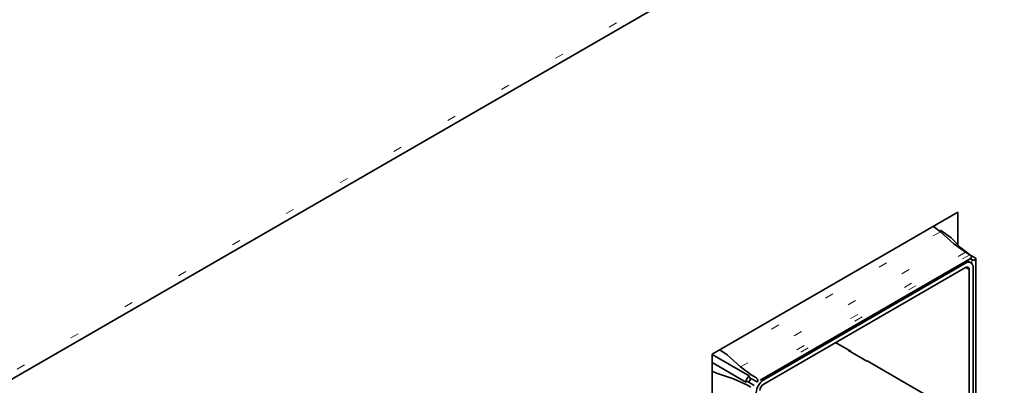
# Model space of a CAD drawing. Header units: millimetres. Extents: x 0 to 1118, y 0 to 864.
# Tile 114 of 250: x 269.34 to 280.98, y 699.09 to 703.41. Entities that reach past the tile are written whole.
import ezdxf

# ---------------------------------------------------------------- set-up
doc = ezdxf.new("R2010")
doc.units = ezdxf.units.MM
doc.linetypes.add('DOT2', pattern=[0.635, 0, -0.635])

msp = doc.modelspace()

# ---------------------------------------------------------------- linework, layer by layer
at = {"color": 7, "linetype": 'DOT2', "lineweight": 18}
for p, q in [((250.21, 688.259), (297.587, 715.609)), ((280.225, 700.906), (277.701, 699.449)), ((277.86, 699.308), (280.384, 700.764)), ((280.521, 700.664), (277.998, 699.207)), ((280.571, 700.635), (278.048, 699.178)), ((280.596, 700.53), (280.596, 700.576)), ((280.505, 700.543), (280.522, 700.534)), ((280.566, 700.457), (280.522, 700.483)), ((277.577, 697.345), (277.577, 699.233)), ((277.778, 697.278), (277.778, 699.165)), ((278.119, 699.166), (278.135, 699.156)), ((277.934, 697.209), (277.934, 699.097))]:
    msp.add_line(p, q, dxfattribs=at)
at = {"color": 7, "linetype": 'Continuous', "lineweight": 35}
for p, q in [((250.158, 688.144), (297.535, 715.494)), ((280.432, 701.136), (277.524, 699.457)), ((280.432, 700.751), (280.432, 701.136)), ((280.141, 700.967), (280.225, 700.906)), ((280.225, 700.906), (280.384, 700.764)), ((280.35, 700.834), (280.227, 700.926)), ((280.466, 700.717), (280.35, 700.834)), ((280.384, 700.764), (280.521, 700.664)), ((280.585, 700.627), (280.466, 700.717)), ((278.092, 699.151), (280.589, 700.592)), ((280.521, 700.664), (280.571, 700.635)), ((280.584, 700.54), (280.542, 700.565)), ((280.579, 700.586), (280.596, 700.576)), ((280.635, 700.598), (280.585, 700.627)), ((280.642, 698.736), (280.642, 700.592)), ((278.135, 699.156), (280.522, 700.534)), ((280.522, 700.483), (278.135, 699.105)), ((280.566, 698.63), (280.566, 700.457)), ((280.61, 700.483), (280.61, 698.656)), ((277.617, 699.51), (277.701, 699.449)), ((279.169, 699.49), (278.985, 699.596)), ((279.145, 699.504), (279.139, 699.501)), ((277.524, 699.457), (277.524, 697.028)), ((277.964, 699.201), (277.524, 699.455)), ((277.701, 699.449), (277.86, 699.308)), ((279.139, 699.501), (279.356, 699.376)), ((279.169, 699.483), (279.169, 699.49)), ((277.524, 699.359), (277.923, 699.129)), ((277.86, 699.308), (277.998, 699.207)), ((279.356, 699.376), (279.359, 699.378)), ((280.464, 698.74), (279.359, 699.378)), ((277.577, 699.233), (277.524, 699.256)), ((277.778, 699.165), (277.577, 699.233)), ((277.934, 699.097), (277.778, 699.165)), ((277.964, 699.182), (277.964, 699.201)), ((278.048, 699.134), (277.964, 699.182)), ((277.998, 699.207), (278.048, 699.179)), ((277.923, 699.129), (277.939, 699.138)), ((277.984, 699.068), (277.934, 699.097)), ((277.939, 699.138), (278.022, 699.09))]:
    msp.add_line(p, q, dxfattribs=at)
for centre, radius, start, end in [((280.556, 700.492), 0.0546, 350.786, 129.2033), ((280.539, 700.462), 0.0273, 350.786, 129.2033), ((278.156, 699.042), 0.214, 143.2774, 156.7208), ((278.239, 698.994), 0.192, 122.6055, 177.3945), ((278.187, 699.024), 0.0961, 122.6055, 177.3945)]:
    msp.add_arc(centre, radius, start, end, dxfattribs=at)
for points in [[(280.571, 700.635), (280.574, 700.633), (280.579, 700.629), (280.585, 700.621), (280.589, 700.611), (280.591, 700.601), (280.589, 700.594), (280.585, 700.589), (280.579, 700.587), (280.574, 700.59), (280.571, 700.591)], [(280.596, 700.576), (280.599, 700.575), (280.605, 700.572), (280.615, 700.571), (280.626, 700.572), (280.635, 700.576), (280.641, 700.581), (280.643, 700.587), (280.641, 700.593), (280.637, 700.597), (280.635, 700.598)], [(277.923, 699.129), (277.924, 699.135), (277.927, 699.149), (277.937, 699.169), (277.949, 699.187), (277.959, 699.196), (277.964, 699.201)], [(278.048, 699.178), (278.05, 699.176), (278.055, 699.172), (278.061, 699.164), (278.066, 699.154), (278.067, 699.144), (278.066, 699.137), (278.061, 699.132), (278.055, 699.13), (278.05, 699.133), (278.048, 699.134)]]:
    msp.add_open_spline(points, degree=3, dxfattribs=at)

doc.saveas('drawing.dxf')
